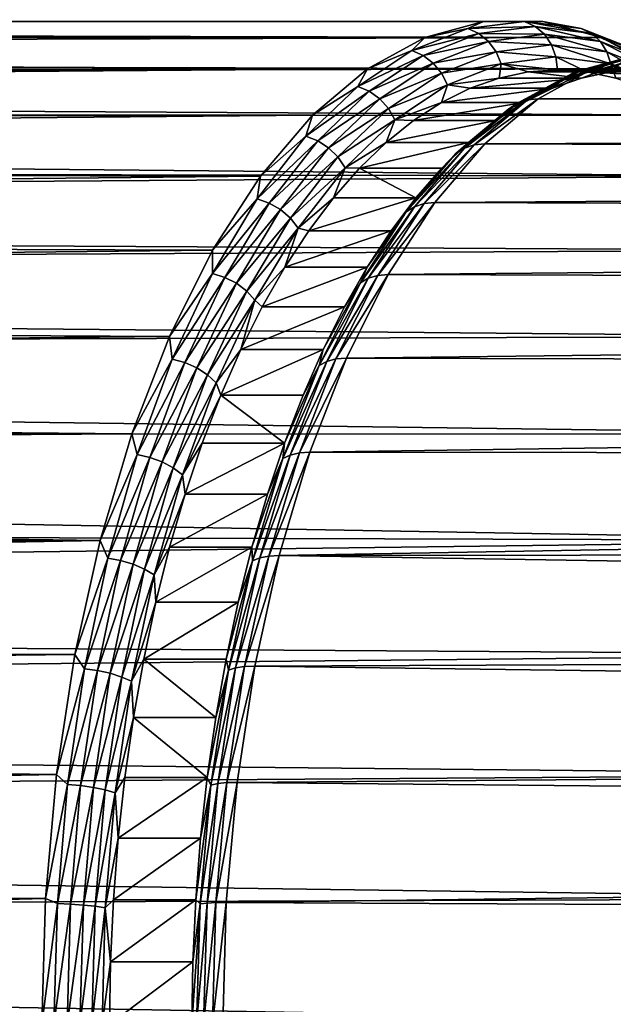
# Model space of a CAD drawing. Header units: metres. Extents: x -27 to 251, y -27 to 27.
# Tile 26 of 53: x 106 to 115, y 0 to 16. Entities that reach past the tile are written whole.
import ezdxf

# ---------------------------------------------------------------- set-up
doc = ezdxf.new("R2010")
doc.units = ezdxf.units.M
doc.layers.add('solid_10271033', color=7, linetype='CONTINUOUS')

msp = doc.modelspace()

# ---------------------------------------------------------------- linework, layer by layer
at = {"layer": 'solid_10271033'}
for points in [[(114.107002, 15.968429, 119.883949), (21.166273, 15.944871, 70.103783), (21.12532, 15.999089, 71.775833)], [(113.163704, 15.968429, 121.658035), (21.12532, 15.999089, 71.775833), (21.194183, 15.907753, 73.566849)], [(113.163704, 15.968429, 121.658035), (114.107002, 15.968429, 119.883949), (21.12532, 15.999089, 71.775833)], [(114.107002, 15.968429, 119.883949), (115.04287, 15.716599, 118.12384), (21.166273, 15.944871, 70.103783)], [(115.04287, 15.716599, 118.12384), (21.306538, 15.756948, 68.533104), (21.166273, 15.944871, 70.103783)], [(112.227837, 15.716599, 123.418144), (113.163704, 15.968429, 121.658035), (21.194183, 15.907753, 73.566849)], [(112.227837, 15.716599, 123.418144), (21.194183, 15.907753, 73.566849), (21.384718, 15.650682, 75.489334)], [(112.913574, 15.856496, 122.56778), (112.227837, 15.716599, 123.418144), (112.022865, 15.508812, 124.24295)], [(112.913574, 15.856496, 122.56778), (112.022865, 15.508812, 124.24295), (113.088684, 15.777255, 122.649994)], [(112.913574, 15.856496, 122.56778), (113.163704, 15.968429, 121.658035), (112.227837, 15.716599, 123.418144)], [(113.817459, 15.972957, 120.867813), (113.163704, 15.968429, 121.658035), (112.913574, 15.856496, 122.56778)], [(113.817459, 15.972957, 120.867813), (112.913574, 15.856496, 122.56778), (113.988052, 15.893134, 120.958527)], [(112.913574, 15.856496, 122.56778), (113.088684, 15.777255, 122.649994), (113.988052, 15.893134, 120.958527)], [(113.988052, 15.893134, 120.958527), (113.088684, 15.777255, 122.649994), (114.134567, 15.765981, 121.036423)], [(113.817459, 15.972957, 120.867813), (114.107002, 15.968429, 119.883949), (113.163704, 15.968429, 121.658035)], [(114.721344, 15.856496, 119.167854), (114.107002, 15.968429, 119.883949), (113.817459, 15.972957, 120.867813)], [(113.817459, 15.972957, 120.867813), (113.988052, 15.893134, 120.958527), (114.887421, 15.777255, 119.267059)], [(114.721344, 15.856496, 119.167854), (113.817459, 15.972957, 120.867813), (114.887421, 15.777255, 119.267059)], [(113.988052, 15.893134, 120.958527), (114.134567, 15.765981, 121.036423), (115.026741, 15.65103, 119.35849)], [(114.887421, 15.777255, 119.267059), (113.988052, 15.893134, 120.958527), (115.026741, 15.65103, 119.35849)], [(114.721344, 15.856496, 119.167854), (115.04287, 15.716599, 118.12384), (114.107002, 15.968429, 119.883949)], [(115.612053, 15.508812, 117.492683), (115.04287, 15.716599, 118.12384), (114.721344, 15.856496, 119.167854)], [(114.721344, 15.856496, 119.167854), (114.887421, 15.777255, 119.267059), (115.773674, 15.431309, 117.60025)], [(115.612053, 15.508812, 117.492683), (114.721344, 15.856496, 119.167854), (115.773674, 15.431309, 117.60025)], [(115.04287, 15.716599, 118.12384), (21.536119, 15.441682, 67.054939), (21.306538, 15.756948, 68.533104)], [(111.314163, 15.216905, 125.13652), (112.227837, 15.716599, 123.418144), (21.384718, 15.650682, 75.489334)], [(115.04287, 15.716599, 118.12384), (115.956551, 15.216905, 116.405457), (21.536119, 15.441682, 67.054939)], [(112.022865, 15.508812, 124.24295), (112.227837, 15.716599, 123.418144), (111.314163, 15.216905, 125.13652)], [(112.022865, 15.508812, 124.24295), (112.202431, 15.431309, 124.316795), (113.088684, 15.777255, 122.649994)], [(113.088684, 15.777255, 122.649994), (112.202431, 15.431309, 124.316795), (113.242393, 15.65103, 122.714363)], [(113.088684, 15.777255, 122.649994), (113.242393, 15.65103, 122.714363), (114.134567, 15.765981, 121.036423)], [(114.134567, 15.765981, 121.036423), (113.242393, 15.65103, 122.714363), (114.246986, 15.600181, 121.096199)], [(114.134567, 15.765981, 121.036423), (114.246986, 15.600181, 121.096199), (115.129776, 15.486438, 119.435913)], [(115.026741, 15.65103, 119.35849), (114.134567, 15.765981, 121.036423), (115.129776, 15.486438, 119.435913)], [(114.887421, 15.777255, 119.267059), (115.026741, 15.65103, 119.35849), (115.905899, 15.30785, 117.705025)], [(115.773674, 15.431309, 117.60025), (114.887421, 15.777255, 119.267059), (115.905899, 15.30785, 117.705025)], [(115.612053, 15.508812, 117.492683), (115.956551, 15.216905, 116.405457), (115.04287, 15.716599, 118.12384)], [(111.314163, 15.216905, 125.13652), (21.384718, 15.650682, 75.489334), (21.705769, 15.20229, 77.54113)], [(112.202431, 15.431309, 124.316795), (112.363228, 15.30785, 124.367828), (113.242393, 15.65103, 122.714363)], [(113.242393, 15.65103, 122.714363), (112.363228, 15.30785, 124.367828), (113.364197, 15.486438, 122.756493)], [(113.242393, 15.65103, 122.714363), (113.364197, 15.486438, 122.756493), (114.246986, 15.600181, 121.096199)], [(114.246986, 15.600181, 121.096199), (113.364197, 15.486438, 122.756493), (114.317642, 15.407054, 121.133774)], [(114.246986, 15.600181, 121.096199), (114.317642, 15.407054, 121.133774), (115.189507, 15.29472, 119.494034)], [(115.129776, 15.486438, 119.435913), (114.246986, 15.600181, 121.096199), (115.189507, 15.29472, 119.494034)], [(115.026741, 15.65103, 119.35849), (115.129776, 15.486438, 119.435913), (115.999695, 15.146868, 117.799835)], [(115.905899, 15.30785, 117.705025), (115.026741, 15.65103, 119.35849), (115.999695, 15.146868, 117.799835)], [(115.956551, 15.216905, 116.405457), (21.848217, 14.996847, 65.65139), (21.536119, 15.441682, 67.054939)], [(112.022865, 15.508812, 124.24295), (111.314163, 15.216905, 125.13652), (111.158333, 14.934975, 125.868912)], [(112.022865, 15.508812, 124.24295), (111.158333, 14.934975, 125.868912), (112.202431, 15.431309, 124.316795)], [(111.158333, 14.934975, 125.868912), (111.342216, 14.860338, 125.934624), (112.202431, 15.431309, 124.316795)], [(112.202431, 15.431309, 124.316795), (111.342216, 14.860338, 125.934624), (112.363228, 15.30785, 124.367828)], [(112.363228, 15.30785, 124.367828), (112.494278, 15.146868, 124.39257), (113.364197, 15.486438, 122.756493)], [(113.364197, 15.486438, 122.756493), (112.494278, 15.146868, 124.39257), (113.445786, 15.29472, 122.773506)], [(113.364197, 15.486438, 122.756493), (113.445786, 15.29472, 122.773506), (114.317642, 15.407054, 121.133774)], [(114.317642, 15.407054, 121.133774), (113.445786, 15.29472, 122.773506), (114.341713, 15.199999, 121.146568)], [(114.317642, 15.407054, 121.133774), (114.341713, 15.199999, 121.146568), (114.808517, 15.167441, 120.268631)], [(115.189507, 15.29472, 119.494034), (114.317642, 15.407054, 121.133774), (114.808517, 15.167441, 120.268631)], [(115.487778, 15.3916, 122.852676), (115.336342, 15.297033, 122.765411), (114.439819, 15.05579, 124.451523)], [(114.585716, 15.148865, 124.54921), (115.487778, 15.3916, 122.852676), (114.439819, 15.05579, 124.451523)], [(115.653786, 15.449826, 122.945091), (115.487778, 15.3916, 122.852676), (114.585716, 15.148865, 124.54921)], [(114.748314, 15.206173, 124.648041), (115.653786, 15.449826, 122.945091), (114.585716, 15.148865, 124.54921)], [(114.748314, 15.206173, 124.648041), (114.920662, 15.225452, 124.743851), (115.827286, 15.469415, 123.038734)], [(114.748314, 15.206173, 124.648041), (115.827286, 15.469415, 123.038734), (115.653786, 15.449826, 122.945091)], [(206.248093, 15.437423, 171.592087), (115.827286, 15.469415, 123.038734), (114.920662, 15.225452, 124.743851)], [(205.424301, 15.243649, 172.756699), (206.248093, 15.437423, 171.592087), (114.920662, 15.225452, 124.743851)], [(115.129776, 15.486438, 119.435913), (115.189507, 15.29472, 119.494034), (116.04866, 14.959353, 117.878212)], [(115.999695, 15.146868, 117.799835), (115.129776, 15.486438, 119.435913), (116.04866, 14.959353, 117.878212)], [(111.314163, 15.216905, 125.13652), (21.705769, 15.20229, 77.54113), (22.15196, 14.544437, 79.677986)], [(115.956551, 15.216905, 116.405457), (116.833626, 14.477224, 114.75592), (21.848217, 14.996847, 65.65139)], [(110.437088, 14.477223, 126.786057), (111.314163, 15.216905, 125.13652), (22.15196, 14.544437, 79.677986)], [(111.158333, 14.934975, 125.868912), (111.314163, 15.216905, 125.13652), (110.437088, 14.477223, 126.786057)], [(111.342216, 14.860338, 125.934624), (111.509895, 14.741448, 125.972717), (112.363228, 15.30785, 124.367828)], [(112.363228, 15.30785, 124.367828), (111.509895, 14.741448, 125.972717), (112.494278, 15.146868, 124.39257)], [(112.494278, 15.146868, 124.39257), (112.586632, 14.959353, 124.389328), (113.445786, 15.29472, 122.773506)], [(113.445786, 15.29472, 122.773506), (112.586632, 14.959353, 124.389328), (113.410164, 15.069926, 122.89856)], [(113.445786, 15.29472, 122.773506), (113.410164, 15.069926, 122.89856), (113.874908, 15.167441, 122.024506)], [(113.445786, 15.29472, 122.773506), (113.874908, 15.167441, 122.024506), (114.341713, 15.199999, 121.146568)], [(113.864311, 14.72271, 126.3106), (114.035538, 14.741376, 126.408516), (114.920662, 15.225452, 124.743851)], [(113.864311, 14.72271, 126.3106), (114.920662, 15.225452, 124.743851), (114.748314, 15.206173, 124.648041)], [(204.470734, 14.902933, 173.895172), (114.920662, 15.225452, 124.743851), (114.035538, 14.741376, 126.408516)], [(114.439819, 15.05579, 124.451523), (115.336342, 15.297033, 122.765411), (114.722214, 15.069961, 123.595901)], [(115.336342, 15.297033, 122.765411), (115.186935, 15.167455, 122.721893), (114.722214, 15.069961, 123.595901)], [(115.189507, 15.29472, 119.494034), (114.808517, 15.167441, 120.268631), (115.273262, 15.069926, 119.394569)], [(204.470734, 14.902933, 173.895172), (205.424301, 15.243649, 172.756699), (114.920662, 15.225452, 124.743851)], [(115.336342, 15.297033, 122.765411), (115.653648, 15.199999, 121.844131), (115.186935, 15.167455, 122.721893)], [(115.189507, 15.29472, 119.494034), (115.273262, 15.069926, 119.394569), (115.733864, 14.907937, 118.528305)], [(116.04866, 14.959353, 117.878212), (115.189507, 15.29472, 119.494034), (115.733864, 14.907937, 118.528305)], [(111.509895, 14.741448, 125.972717), (111.649918, 14.586422, 125.980576), (112.494278, 15.146868, 124.39257)], [(112.494278, 15.146868, 124.39257), (111.649918, 14.586422, 125.980576), (112.586632, 14.959353, 124.389328)], [(112.586632, 14.959353, 124.389328), (112.949562, 14.907937, 123.764824), (113.410164, 15.069926, 122.89856)], [(114.722214, 15.069961, 123.595901), (113.410164, 15.069926, 122.89856), (112.949562, 14.907937, 123.764824)], [(114.26149, 14.907935, 124.462402), (114.722214, 15.069961, 123.595901), (112.949562, 14.907937, 123.764824)], [(114.722214, 15.069961, 123.595901), (113.874908, 15.167441, 122.024506), (113.410164, 15.069926, 122.89856)], [(114.585716, 15.148865, 124.54921), (114.439819, 15.05579, 124.451523), (113.564568, 14.577108, 126.097641)], [(113.705048, 14.667223, 126.205498), (114.585716, 15.148865, 124.54921), (113.564568, 14.577108, 126.097641)], [(113.564568, 14.577108, 126.097641), (114.439819, 15.05579, 124.451523), (113.806725, 14.682072, 125.317696)], [(114.748314, 15.206173, 124.648041), (114.585716, 15.148865, 124.54921), (113.705048, 14.667223, 126.205498)], [(113.864311, 14.72271, 126.3106), (114.748314, 15.206173, 124.648041), (113.705048, 14.667223, 126.205498)], [(114.439819, 15.05579, 124.451523), (114.26149, 14.907935, 124.462402), (113.806725, 14.682072, 125.317696)], [(115.653648, 15.199999, 121.844131), (114.341713, 15.199999, 121.146568), (113.874908, 15.167441, 122.024506)], [(115.186935, 15.167455, 122.721893), (115.653648, 15.199999, 121.844131), (113.874908, 15.167441, 122.024506)], [(114.722214, 15.069961, 123.595901), (115.186935, 15.167455, 122.721893), (113.874908, 15.167441, 122.024506)], [(114.439819, 15.05579, 124.451523), (114.722214, 15.069961, 123.595901), (114.26149, 14.907935, 124.462402)], [(116.120361, 15.167455, 120.96637), (114.808517, 15.167441, 120.268631), (114.341713, 15.199999, 121.146568)], [(115.653648, 15.199999, 121.844131), (116.120361, 15.167455, 120.96637), (114.341713, 15.199999, 121.146568)], [(116.120361, 15.167455, 120.96637), (116.585075, 15.069961, 120.092369), (114.808517, 15.167441, 120.268631)], [(116.585075, 15.069961, 120.092369), (115.273262, 15.069926, 119.394569), (114.808517, 15.167441, 120.268631)], [(116.833626, 14.477224, 114.75592), (22.234003, 14.418708, 64.316963), (21.848217, 14.996847, 65.65139)], [(111.158333, 14.934975, 125.868912), (110.437088, 14.477223, 126.786057), (110.332573, 14.143351, 127.421936)], [(111.158333, 14.934975, 125.868912), (110.332573, 14.143351, 127.421936), (111.342216, 14.860338, 125.934624)], [(111.649918, 14.586422, 125.980576), (111.752724, 14.405846, 125.95768), (112.586632, 14.959353, 124.389328)], [(112.586632, 14.959353, 124.389328), (111.752724, 14.405846, 125.95768), (112.494888, 14.682128, 124.619942)], [(112.586632, 14.959353, 124.389328), (112.494888, 14.682128, 124.619942), (112.949562, 14.907937, 123.764824)], [(114.26149, 14.907935, 124.462402), (112.949562, 14.907937, 123.764824), (112.494888, 14.682128, 124.619942)], [(113.806725, 14.682072, 125.317696), (114.26149, 14.907935, 124.462402), (112.494888, 14.682128, 124.619942)], [(203.380905, 14.391248, 175.009979), (204.470734, 14.902933, 173.895172), (114.035538, 14.741376, 126.408516)], [(110.332573, 14.143351, 127.421936), (110.520584, 14.072671, 127.479897), (111.342216, 14.860338, 125.934624)], [(111.342216, 14.860338, 125.934624), (110.520584, 14.072671, 127.479897), (111.509895, 14.741448, 125.972717)], [(110.520584, 14.072671, 127.479897), (110.694832, 13.960083, 127.505623), (111.509895, 14.741448, 125.972717)], [(111.509895, 14.741448, 125.972717), (110.694832, 13.960083, 127.505623), (111.649918, 14.586422, 125.980576)], [(113.015732, 14.00706, 127.906548), (113.185883, 14.024819, 128.006485), (114.035538, 14.741376, 126.408516)], [(113.015732, 14.00706, 127.906548), (114.035538, 14.741376, 126.408516), (113.864311, 14.72271, 126.3106)], [(203.380905, 14.391248, 175.009979), (114.035538, 14.741376, 126.408516), (113.185883, 14.024819, 128.006485)], [(110.694832, 13.960083, 127.505623), (110.84343, 13.813274, 127.49736), (111.649918, 14.586422, 125.980576)], [(111.649918, 14.586422, 125.980576), (110.84343, 13.813274, 127.49736), (111.752724, 14.405846, 125.95768)], [(111.752724, 14.405846, 125.95768), (112.048042, 14.393417, 125.460335), (112.494888, 14.682128, 124.619942)], [(113.806725, 14.682072, 125.317696), (112.494888, 14.682128, 124.619942), (112.048042, 14.393417, 125.460335)], [(113.359863, 14.393337, 126.158112), (113.806725, 14.682072, 125.317696), (112.048042, 14.393417, 125.460335)], [(113.705048, 14.667223, 126.205498), (113.564568, 14.577108, 126.097641), (112.724373, 13.868536, 127.677811)], [(112.859665, 13.954271, 127.795433), (113.705048, 14.667223, 126.205498), (112.724373, 13.868536, 127.677811)], [(113.864311, 14.72271, 126.3106), (113.705048, 14.667223, 126.205498), (112.859665, 13.954271, 127.795433)], [(113.015732, 14.00706, 127.906548), (113.864311, 14.72271, 126.3106), (112.859665, 13.954271, 127.795433)], [(113.564568, 14.577108, 126.097641), (113.806725, 14.682072, 125.317696), (113.359863, 14.393337, 126.158112)], [(110.437088, 14.477223, 126.786057), (22.15196, 14.544437, 79.677986), (22.697771, 13.677032, 81.820671)], [(116.833626, 14.477224, 114.75592), (117.660255, 13.509232, 113.201256), (22.234003, 14.418708, 64.316963)], [(109.610458, 13.509231, 128.340729), (110.437088, 14.477223, 126.786057), (22.697771, 13.677032, 81.820671)], [(110.332573, 14.143351, 127.421936), (110.437088, 14.477223, 126.786057), (109.610458, 13.509231, 128.340729)], [(112.724373, 13.868536, 127.677811), (113.564568, 14.577108, 126.097641), (112.922829, 14.042968, 126.980057)], [(113.564568, 14.577108, 126.097641), (113.359863, 14.393337, 126.158112), (112.922829, 14.042968, 126.980057)], [(117.660255, 13.509232, 113.201256), (22.682234, 13.702782, 63.054958), (22.234003, 14.418708, 64.316963)], [(110.84343, 13.813274, 127.49736), (110.956223, 13.642269, 127.455688), (111.752724, 14.405846, 125.95768)], [(111.752724, 14.405846, 125.95768), (110.956223, 13.642269, 127.455688), (111.610931, 14.043001, 126.282417)], [(111.752724, 14.405846, 125.95768), (111.610931, 14.043001, 126.282417), (112.048042, 14.393417, 125.460335)], [(113.359863, 14.393337, 126.158112), (112.048042, 14.393417, 125.460335), (111.610931, 14.043001, 126.282417)], [(112.922829, 14.042968, 126.980057), (113.359863, 14.393337, 126.158112), (111.610931, 14.043001, 126.282417)], [(202.166473, 13.683423, 176.089996), (203.380905, 14.391248, 175.009979), (113.185883, 14.024819, 128.006485)], [(110.332573, 14.143351, 127.421936), (109.610458, 13.509231, 128.340729), (109.557625, 13.145486, 128.879395)], [(110.332573, 14.143351, 127.421936), (109.557625, 13.145486, 128.879395), (110.520584, 14.072671, 127.479897)], [(109.557625, 13.145486, 128.879395), (109.749512, 13.079793, 128.930069), (110.520584, 14.072671, 127.479897)], [(110.520584, 14.072671, 127.479897), (109.749512, 13.079793, 128.930069), (110.694832, 13.960083, 127.505623)], [(109.749512, 13.079793, 128.930069), (109.929932, 12.975148, 128.944183), (110.694832, 13.960083, 127.505623)], [(110.694832, 13.960083, 127.505623), (109.929932, 12.975148, 128.944183), (110.84343, 13.813274, 127.49736)], [(110.956223, 13.642269, 127.455688), (111.185448, 13.632348, 127.082642), (111.610931, 14.043001, 126.282417)], [(112.922829, 14.042968, 126.980057), (111.610931, 14.043001, 126.282417), (111.185448, 13.632348, 127.082642)], [(112.49749, 13.632464, 127.780006), (112.922829, 14.042968, 126.980057), (111.185448, 13.632348, 127.082642)], [(113.015732, 14.00706, 127.906548), (112.859665, 13.954271, 127.795433), (112.062897, 13.021252, 129.29393)], [(112.21595, 13.070511, 129.410721), (113.015732, 14.00706, 127.906548), (112.062897, 13.021252, 129.29393)], [(112.21595, 13.070511, 129.410721), (112.385086, 13.087083, 129.512558), (113.185883, 14.024819, 128.006485)], [(112.21595, 13.070511, 129.410721), (113.185883, 14.024819, 128.006485), (113.015732, 14.00706, 127.906548)], [(202.166473, 13.683423, 176.089996), (113.185883, 14.024819, 128.006485), (112.385086, 13.087083, 129.512558)], [(112.724373, 13.868536, 127.677811), (112.922829, 14.042968, 126.980057), (112.49749, 13.632464, 127.780006)], [(109.929932, 12.975148, 128.944183), (110.086571, 12.838697, 128.920807), (110.84343, 13.813274, 127.49736)], [(110.84343, 13.813274, 127.49736), (110.086571, 12.838697, 128.920807), (110.956223, 13.642269, 127.455688)], [(112.859665, 13.954271, 127.795433), (112.724373, 13.868536, 127.677811), (111.932503, 12.941249, 129.167099)], [(112.062897, 13.021252, 129.29393), (112.859665, 13.954271, 127.795433), (111.932503, 12.941249, 129.167099)], [(111.932503, 12.941249, 129.167099), (112.724373, 13.868536, 127.677811), (112.085663, 13.163585, 128.554535)], [(112.724373, 13.868536, 127.677811), (112.49749, 13.632464, 127.780006), (112.085663, 13.163585, 128.554535)], [(117.660255, 13.509232, 113.201256), (23.180027, 12.842755, 61.867355), (22.682234, 13.702782, 63.054958)], [(109.610458, 13.509231, 128.340729), (22.697771, 13.677032, 81.820671), (23.300516, 12.622834, 83.873962)], [(110.086571, 12.838697, 128.920807), (110.208733, 12.679757, 128.861511), (110.956223, 13.642269, 127.455688)], [(110.956223, 13.642269, 127.455688), (110.208733, 12.679757, 128.861511), (110.773628, 13.163458, 127.857162)], [(110.956223, 13.642269, 127.455688), (110.773628, 13.163458, 127.857162), (111.185448, 13.632348, 127.082642)], [(200.871063, 12.767594, 177.108246), (202.166473, 13.683423, 176.089996), (112.385086, 13.087083, 129.512558)], [(117.660255, 13.509232, 113.201256), (118.423401, 12.328194, 111.765976), (23.180027, 12.842755, 61.867355)], [(108.847305, 12.328194, 129.776001), (109.610458, 13.509231, 128.340729), (23.300516, 12.622834, 83.873962)], [(109.557625, 13.145486, 128.879395), (109.610458, 13.509231, 128.340729), (108.847305, 12.328194, 129.776001)], [(112.085663, 13.163585, 128.554535), (111.185448, 13.632348, 127.082642), (110.773628, 13.163458, 127.857162)], [(112.085663, 13.163585, 128.554535), (112.49749, 13.632464, 127.780006), (111.185448, 13.632348, 127.082642)], [(109.557625, 13.145486, 128.879395), (108.847305, 12.328194, 129.776001), (108.844803, 11.95593, 130.220016)], [(109.557625, 13.145486, 128.879395), (108.844803, 11.95593, 130.220016), (109.749512, 13.079793, 128.930069)], [(108.844803, 11.95593, 130.220016), (109.040245, 11.896182, 130.263992), (109.749512, 13.079793, 128.930069)], [(109.749512, 13.079793, 128.930069), (109.040245, 11.896182, 130.263992), (109.929932, 12.975148, 128.944183)], [(110.208733, 12.679757, 128.861511), (110.37719, 12.638347, 128.602753), (110.773628, 13.163458, 127.857162)], [(112.085663, 13.163585, 128.554535), (110.773628, 13.163458, 127.857162), (110.37719, 12.638347, 128.602753)], [(111.689117, 12.638337, 129.300339), (112.085663, 13.163585, 128.554535), (110.37719, 12.638347, 128.602753)], [(112.062897, 13.021252, 129.29393), (111.932503, 12.941249, 129.167099), (111.201439, 11.809871, 130.542038)], [(111.327316, 11.882879, 130.677368), (112.062897, 13.021252, 129.29393), (111.201439, 11.809871, 130.542038)], [(112.21595, 13.070511, 129.410721), (112.062897, 13.021252, 129.29393), (111.327316, 11.882879, 130.677368)], [(111.477585, 11.927833, 130.799393), (112.21595, 13.070511, 129.410721), (111.327316, 11.882879, 130.677368)], [(111.477585, 11.927833, 130.799393), (111.645782, 11.942955, 130.902985), (112.385086, 13.087083, 129.512558)], [(111.477585, 11.927833, 130.799393), (112.385086, 13.087083, 129.512558), (112.21595, 13.070511, 129.410721)], [(200.871063, 12.767594, 177.108246), (112.385086, 13.087083, 129.512558), (111.645782, 11.942955, 130.902985)], [(111.932503, 12.941249, 129.167099), (112.085663, 13.163585, 128.554535), (111.689117, 12.638337, 129.300339)], [(109.040245, 11.896182, 130.263992), (109.226341, 11.801006, 130.267441), (109.929932, 12.975148, 128.944183)], [(109.929932, 12.975148, 128.944183), (109.226341, 11.801006, 130.267441), (110.086571, 12.838697, 128.920807)], [(111.201439, 11.809871, 130.542038), (111.932503, 12.941249, 129.167099), (111.309547, 12.058969, 130.014206)], [(111.932503, 12.941249, 129.167099), (111.689117, 12.638337, 129.300339), (111.309547, 12.058969, 130.014206)], [(118.423401, 12.328194, 111.765976), (23.710732, 11.834322, 60.761757), (23.180027, 12.842755, 61.867355)], [(109.226341, 11.801006, 130.267441), (109.390381, 11.676903, 130.230148), (110.086571, 12.838697, 128.920807)], [(110.086571, 12.838697, 128.920807), (109.390381, 11.676903, 130.230148), (110.208733, 12.679757, 128.861511)], [(199.567413, 11.657473, 178.03096), (200.871063, 12.767594, 177.108246), (111.645782, 11.942955, 130.902985)], [(108.847305, 12.328194, 129.776001), (23.300516, 12.622834, 83.873962), (23.909048, 11.428362, 85.745911)], [(109.390381, 11.676903, 130.230148), (109.521164, 11.532346, 130.154633), (110.208733, 12.679757, 128.861511)], [(110.208733, 12.679757, 128.861511), (109.521164, 11.532346, 130.154633), (109.997696, 12.059102, 129.316483)], [(110.208733, 12.679757, 128.861511), (109.997696, 12.059102, 129.316483), (110.37719, 12.638347, 128.602753)], [(111.689117, 12.638337, 129.300339), (110.37719, 12.638347, 128.602753), (109.997696, 12.059102, 129.316483)], [(111.309547, 12.058969, 130.014206), (111.689117, 12.638337, 129.300339), (109.997696, 12.059102, 129.316483)], [(118.423401, 12.328194, 111.765976), (119.111046, 10.952733, 110.472717), (23.710732, 11.834322, 60.761757)], [(108.159668, 10.952733, 131.06926), (108.847305, 12.328194, 129.776001), (23.909048, 11.428362, 85.745911)], [(108.844803, 11.95593, 130.220016), (108.847305, 12.328194, 129.776001), (108.159668, 10.952733, 131.06926)], [(108.844803, 11.95593, 130.220016), (108.159668, 10.952733, 131.06926), (108.204491, 10.59203, 131.424271)], [(108.844803, 11.95593, 130.220016), (108.204491, 10.59203, 131.424271), (109.040245, 11.896182, 130.263992)], [(109.521164, 11.532346, 130.154633), (109.636749, 11.428168, 129.995316), (109.997696, 12.059102, 129.316483)], [(111.309547, 12.058969, 130.014206), (109.997696, 12.059102, 129.316483), (109.636749, 11.428168, 129.995316)], [(110.948578, 11.427964, 130.693085), (111.309547, 12.058969, 130.014206), (109.636749, 11.428168, 129.995316)], [(111.477585, 11.927833, 130.799393), (111.327316, 11.882879, 130.677368), (110.664513, 10.557107, 131.92392)], [(110.812271, 10.597044, 132.050644), (111.477585, 11.927833, 130.799393), (110.664513, 10.557107, 131.92392)], [(110.812271, 10.597044, 132.050644), (110.97963, 10.61048, 132.155838), (111.645782, 11.942955, 130.902985)], [(110.812271, 10.597044, 132.050644), (111.645782, 11.942955, 130.902985), (111.477585, 11.927833, 130.799393)], [(111.201439, 11.809871, 130.542038), (111.309547, 12.058969, 130.014206), (110.948578, 11.427964, 130.693085)], [(199.567413, 11.657473, 178.03096), (111.645782, 11.942955, 130.902985), (110.97963, 10.61048, 132.155838)], [(119.111046, 10.952733, 110.472717), (24.250793, 10.684053, 59.755314), (23.710732, 11.834322, 60.761757)], [(108.204491, 10.59203, 131.424271), (108.403137, 10.539098, 131.462234), (109.040245, 11.896182, 130.263992)], [(109.040245, 11.896182, 130.263992), (108.403137, 10.539098, 131.462234), (109.226341, 11.801006, 130.267441)], [(108.403137, 10.539098, 131.462234), (108.59433, 10.45478, 131.4561), (109.226341, 11.801006, 130.267441)], [(109.226341, 11.801006, 130.267441), (108.59433, 10.45478, 131.4561), (109.390381, 11.676903, 130.230148)], [(111.327316, 11.882879, 130.677368), (111.201439, 11.809871, 130.542038), (110.542709, 10.492244, 131.78093)], [(110.664513, 10.557107, 131.92392), (111.327316, 11.882879, 130.677368), (110.542709, 10.492244, 131.78093)], [(110.542709, 10.492244, 131.78093), (111.201439, 11.809871, 130.542038), (110.607758, 10.748022, 131.334076)], [(111.201439, 11.809871, 130.542038), (110.948578, 11.427964, 130.693085), (110.607758, 10.748022, 131.334076)], [(108.59433, 10.45478, 131.4561), (108.765015, 10.344833, 131.406296), (109.390381, 11.676903, 130.230148)], [(109.390381, 11.676903, 130.230148), (108.765015, 10.344833, 131.406296), (109.521164, 11.532346, 130.154633)], [(198.333801, 10.389864, 178.832535), (199.567413, 11.657473, 178.03096), (110.97963, 10.61048, 132.155838)], [(108.765015, 10.344833, 131.406296), (108.903534, 10.216766, 131.316223), (109.521164, 11.532346, 130.154633)], [(109.521164, 11.532346, 130.154633), (108.903534, 10.216766, 131.316223), (109.295822, 10.748022, 130.636505)], [(109.521164, 11.532346, 130.154633), (109.295822, 10.748022, 130.636505), (109.636749, 11.428168, 129.995316)], [(108.159668, 10.952733, 131.06926), (23.909048, 11.428362, 85.745911), (24.474977, 10.159992, 87.362373)], [(110.948578, 11.427964, 130.693085), (109.636749, 11.428168, 129.995316), (109.295822, 10.748022, 130.636505)], [(110.607758, 10.748022, 131.334076), (110.948578, 11.427964, 130.693085), (109.295822, 10.748022, 130.636505)], [(119.111046, 10.952733, 110.472717), (119.712326, 9.404544, 109.341866), (24.250793, 10.684053, 59.755314)], [(107.55838, 9.404544, 132.200119), (108.159668, 10.952733, 131.06926), (24.474977, 10.159992, 87.362373)], [(108.204491, 10.59203, 131.424271), (108.159668, 10.952733, 131.06926), (107.55838, 9.404544, 132.200119)], [(119.712326, 9.404544, 109.341866), (24.777973, 9.396918, 58.858345), (24.250793, 10.684053, 59.755314)], [(108.903534, 10.216766, 131.316223), (108.976517, 10.021823, 131.237045), (109.295822, 10.748022, 130.636505)], [(110.607758, 10.748022, 131.334076), (109.295822, 10.748022, 130.636505), (108.976517, 10.021823, 131.237045)], [(110.288544, 10.022056, 131.934433), (110.607758, 10.748022, 131.334076), (108.976517, 10.021823, 131.237045)], [(110.542709, 10.492244, 131.78093), (110.607758, 10.748022, 131.334076), (110.288544, 10.022056, 131.934433)], [(108.204491, 10.59203, 131.424271), (107.55838, 9.404544, 132.200119), (107.646027, 9.073674, 132.474594)], [(108.204491, 10.59203, 131.424271), (107.646027, 9.073674, 132.474594), (108.403137, 10.539098, 131.462234)], [(107.646027, 9.073674, 132.474594), (107.847466, 9.028329, 132.507294), (108.403137, 10.539098, 131.462234)], [(108.403137, 10.539098, 131.462234), (107.847466, 9.028329, 132.507294), (108.59433, 10.45478, 131.4561)], [(110.664513, 10.557107, 131.92392), (110.542709, 10.492244, 131.78093), (109.966705, 9.009149, 132.864243)], [(110.084946, 9.064842, 133.013931), (110.664513, 10.557107, 131.92392), (109.966705, 9.009149, 132.864243)], [(110.812271, 10.597044, 132.050644), (110.664513, 10.557107, 131.92392), (110.084946, 9.064842, 133.013931)], [(110.230515, 9.099134, 133.144775), (110.812271, 10.597044, 132.050644), (110.084946, 9.064842, 133.013931)], [(110.230515, 9.099134, 133.144775), (110.397133, 9.110671, 133.251358), (110.97963, 10.61048, 132.155838)], [(110.230515, 9.099134, 133.144775), (110.97963, 10.61048, 132.155838), (110.812271, 10.597044, 132.050644)], [(198.333801, 10.389864, 178.832535), (110.97963, 10.61048, 132.155838), (110.397133, 9.110671, 133.251358)], [(107.847466, 9.028329, 132.507294), (108.043098, 8.956098, 132.492798), (108.59433, 10.45478, 131.4561)], [(108.59433, 10.45478, 131.4561), (108.043098, 8.956098, 132.492798), (108.765015, 10.344833, 131.406296)], [(109.966705, 9.009149, 132.864243), (110.542709, 10.492244, 131.78093), (109.992302, 9.253173, 132.491577)], [(110.542709, 10.492244, 131.78093), (110.288544, 10.022056, 131.934433), (109.992302, 9.253173, 132.491577)], [(197.231186, 9.011546, 179.502365), (198.333801, 10.389864, 178.832535), (110.397133, 9.110671, 133.251358)], [(108.043098, 8.956098, 132.492798), (108.219582, 8.861913, 132.432098), (108.765015, 10.344833, 131.406296)], [(108.765015, 10.344833, 131.406296), (108.219582, 8.861913, 132.432098), (108.903534, 10.216766, 131.316223)], [(108.219582, 8.861913, 132.432098), (108.364861, 8.752204, 132.32933), (108.903534, 10.216766, 131.316223)], [(108.903534, 10.216766, 131.316223), (108.364861, 8.752204, 132.32933), (108.976517, 10.021823, 131.237045)], [(107.55838, 9.404544, 132.200119), (24.474977, 10.159992, 87.362373), (24.975897, 8.857459, 88.720238)], [(108.364861, 8.752204, 132.32933), (108.680305, 9.253, 131.794128), (108.976517, 10.021823, 131.237045)], [(109.992302, 9.253173, 132.491577), (108.976517, 10.021823, 131.237045), (108.680305, 9.253, 131.794128)], [(109.992302, 9.253173, 132.491577), (110.288544, 10.022056, 131.934433), (108.976517, 10.021823, 131.237045)], [(119.712326, 9.404544, 109.341866), (120.217773, 7.708042, 108.391258), (24.777973, 9.396918, 58.858345)], [(120.217773, 7.708042, 108.391258), (25.264307, 7.997799, 58.088551), (24.777973, 9.396918, 58.858345)], [(107.052933, 7.708042, 133.150726), (107.55838, 9.404544, 132.200119), (24.975897, 8.857459, 88.720238)], [(107.646027, 9.073674, 132.474594), (107.55838, 9.404544, 132.200119), (107.052933, 7.708042, 133.150726)], [(108.364861, 8.752204, 132.32933), (108.408371, 8.444653, 132.305573), (108.680305, 9.253, 131.794128)], [(109.992302, 9.253173, 132.491577), (108.680305, 9.253, 131.794128), (108.408371, 8.444653, 132.305573)], [(109.720306, 8.444667, 133.003128), (109.992302, 9.253173, 132.491577), (108.408371, 8.444653, 132.305573)], [(109.966705, 9.009149, 132.864243), (109.992302, 9.253173, 132.491577), (109.720306, 8.444667, 133.003128)], [(110.230515, 9.099134, 133.144775), (110.084946, 9.064842, 133.013931), (109.597755, 7.42962, 133.930191)], [(109.741478, 7.457726, 134.064514), (110.230515, 9.099134, 133.144775), (109.597755, 7.42962, 133.930191)], [(109.741478, 7.457726, 134.064514), (109.907478, 7.46718, 134.172272), (110.397133, 9.110671, 133.251358)], [(109.741478, 7.457726, 134.064514), (110.397133, 9.110671, 133.251358), (110.230515, 9.099134, 133.144775)], [(197.231186, 9.011546, 179.502365), (110.397133, 9.110671, 133.251358), (109.907478, 7.46718, 134.172272)], [(107.646027, 9.073674, 132.474594), (107.052933, 7.708042, 133.150726), (107.177559, 7.423003, 133.355652)], [(107.646027, 9.073674, 132.474594), (107.177559, 7.423003, 133.355652), (107.847466, 9.028329, 132.507294)], [(107.177559, 7.423003, 133.355652), (107.381332, 7.385908, 133.383957), (107.847466, 9.028329, 132.507294)], [(107.847466, 9.028329, 132.507294), (107.381332, 7.385908, 133.383957), (108.043098, 8.956098, 132.492798)], [(107.381332, 7.385908, 133.383957), (107.580704, 7.326817, 133.362442), (108.043098, 8.956098, 132.492798)], [(108.043098, 8.956098, 132.492798), (107.580704, 7.326817, 133.362442), (108.219582, 8.861913, 132.432098)], [(109.966705, 9.009149, 132.864243), (109.720306, 8.444667, 133.003128), (109.473717, 7.599999, 133.466888)], [(109.482506, 7.383973, 133.774872), (109.966705, 9.009149, 132.864243), (109.473717, 7.599999, 133.466888)], [(110.084946, 9.064842, 133.013931), (109.966705, 9.009149, 132.864243), (109.482506, 7.383973, 133.774872)], [(109.597755, 7.42962, 133.930191), (110.084946, 9.064842, 133.013931), (109.482506, 7.383973, 133.774872)], [(196.293335, 7.563748, 180.043533), (197.231186, 9.011546, 179.502365), (109.907478, 7.46718, 134.172272)], [(107.052933, 7.708042, 133.150726), (24.975897, 8.857459, 88.720238), (25.401264, 7.551541, 89.831398)], [(107.580704, 7.326817, 133.362442), (107.762047, 7.249765, 133.292603), (108.219582, 8.861913, 132.432098)], [(108.219582, 8.861913, 132.432098), (107.762047, 7.249765, 133.292603), (108.364861, 8.752204, 132.32933)], [(107.762047, 7.249765, 133.292603), (107.912987, 7.160015, 133.179184), (108.364861, 8.752204, 132.32933)], [(108.364861, 8.752204, 132.32933), (107.912987, 7.160015, 133.179184), (108.408371, 8.444653, 132.305573)], [(107.912987, 7.160015, 133.179184), (108.161842, 7.60022, 132.769211), (108.408371, 8.444653, 132.305573)], [(109.720306, 8.444667, 133.003128), (108.408371, 8.444653, 132.305573), (108.161842, 7.60022, 132.769211)], [(109.473717, 7.599999, 133.466888), (109.720306, 8.444667, 133.003128), (108.161842, 7.60022, 132.769211)], [(120.217773, 7.708042, 108.391258), (25.689379, 6.504291, 57.453167), (25.264307, 7.997799, 58.088551)], [(107.052933, 7.708042, 133.150726), (25.401264, 7.551541, 89.831398), (25.751484, 6.253888, 90.721573)], [(120.217773, 7.708042, 108.391258), (120.619415, 5.88998, 107.63588), (25.689379, 6.504291, 57.453167)], [(106.651299, 5.88998, 133.906097), (107.052933, 7.708042, 133.150726), (25.751484, 6.253888, 90.721573)], [(107.177559, 7.423003, 133.355652), (107.052933, 7.708042, 133.150726), (106.651299, 5.88998, 133.906097)], [(107.912987, 7.160015, 133.179184), (107.941711, 6.723023, 133.183212), (108.161842, 7.60022, 132.769211)], [(109.473717, 7.599999, 133.466888), (108.161842, 7.60022, 132.769211), (107.941711, 6.723023, 133.183212)], [(109.253593, 6.722787, 133.88089), (109.473717, 7.599999, 133.466888), (107.941711, 6.723023, 133.183212)], [(109.482506, 7.383973, 133.774872), (109.473717, 7.599999, 133.466888), (109.253593, 6.722787, 133.88089)], [(195.532303, 6.075806, 180.46611), (196.293335, 7.563748, 180.043533), (109.907478, 7.46718, 134.172272)], [(107.177559, 7.423003, 133.355652), (106.651299, 5.88998, 133.906097), (106.805916, 5.664089, 134.054611)], [(107.177559, 7.423003, 133.355652), (106.805916, 5.664089, 134.054611), (107.381332, 7.385908, 133.383957)], [(106.805916, 5.664089, 134.054611), (107.011551, 5.635783, 134.079422), (107.381332, 7.385908, 133.383957)], [(107.381332, 7.385908, 133.383957), (107.011551, 5.635783, 134.079422), (107.580704, 7.326817, 133.362442)], [(109.482506, 7.383973, 133.774872), (109.253593, 6.722787, 133.88089), (109.060875, 5.816788, 134.243332)], [(109.097755, 5.642347, 134.498489), (109.482506, 7.383973, 133.774872), (109.060875, 5.816788, 134.243332)], [(109.597755, 7.42962, 133.930191), (109.482506, 7.383973, 133.774872), (109.097755, 5.642347, 134.498489)], [(109.210625, 5.677228, 134.658295), (109.597755, 7.42962, 133.930191), (109.097755, 5.642347, 134.498489)], [(109.741478, 7.457726, 134.064514), (109.597755, 7.42962, 133.930191), (109.210625, 5.677228, 134.658295)], [(109.352882, 5.698705, 134.795364), (109.741478, 7.457726, 134.064514), (109.210625, 5.677228, 134.658295)], [(109.352882, 5.698705, 134.795364), (109.518394, 5.705928, 134.904037), (109.907478, 7.46718, 134.172272)], [(109.352882, 5.698705, 134.795364), (109.907478, 7.46718, 134.172272), (109.741478, 7.457726, 134.064514)], [(195.532303, 6.075806, 180.46611), (109.907478, 7.46718, 134.172272), (109.518394, 5.705928, 134.904037)], [(107.011551, 5.635783, 134.079422), (107.213875, 5.590694, 134.052353), (107.580704, 7.326817, 133.362442)], [(107.580704, 7.326817, 133.362442), (107.213875, 5.590694, 134.052353), (107.762047, 7.249765, 133.292603)], [(107.213875, 5.590694, 134.052353), (107.399078, 5.5319, 133.97525), (107.762047, 7.249765, 133.292603)], [(107.762047, 7.249765, 133.292603), (107.399078, 5.5319, 133.97525), (107.912987, 7.160015, 133.179184)], [(107.399078, 5.5319, 133.97525), (107.554512, 5.463417, 133.853378), (107.912987, 7.160015, 133.179184)], [(107.912987, 7.160015, 133.179184), (107.554512, 5.463417, 133.853378), (107.941711, 6.723023, 133.183212)], [(107.554512, 5.463417, 133.853378), (107.748924, 5.816706, 133.545807), (107.941711, 6.723023, 133.183212)], [(109.253593, 6.722787, 133.88089), (107.941711, 6.723023, 133.183212), (107.748924, 5.816706, 133.545807)], [(109.060875, 5.816788, 134.243332), (109.253593, 6.722787, 133.88089), (107.748924, 5.816706, 133.545807)], [(120.619415, 5.88998, 107.63588), (26.036037, 4.937076, 56.956707), (25.689379, 6.504291, 57.453167)], [(106.651299, 5.88998, 133.906097), (25.751484, 6.253888, 90.721573), (26.028412, 4.977121, 91.412018)], [(194.948212, 4.566209, 180.781479), (195.532303, 6.075806, 180.46611), (109.518394, 5.705928, 134.904037)], [(106.359795, 3.97903, 134.45433), (106.651299, 5.88998, 133.906097), (26.028412, 4.977121, 91.412018)], [(120.619415, 5.88998, 107.63588), (120.910912, 3.979029, 107.087654), (26.036037, 4.937076, 56.956707)], [(106.805916, 5.664089, 134.054611), (106.651299, 5.88998, 133.906097), (106.359795, 3.97903, 134.45433)], [(107.554512, 5.463417, 133.853378), (107.584412, 4.885643, 133.855194), (107.748924, 5.816706, 133.545807)], [(108.896385, 4.88588, 134.552704), (107.748924, 5.816706, 133.545807), (107.584412, 4.885643, 133.855194)], [(108.896385, 4.88588, 134.552704), (109.060875, 5.816788, 134.243332), (107.748924, 5.816706, 133.545807)], [(109.097755, 5.642347, 134.498489), (109.060875, 5.816788, 134.243332), (108.896385, 4.88588, 134.552704)], [(106.805916, 5.664089, 134.054611), (106.359795, 3.97903, 134.45433), (106.536514, 3.822579, 134.561279)], [(106.805916, 5.664089, 134.054611), (106.536514, 3.822579, 134.561279), (107.011551, 5.635783, 134.079422)], [(109.210625, 5.677228, 134.658295), (109.097755, 5.642347, 134.498489), (108.818512, 3.811739, 135.023666)], [(108.929657, 3.835303, 135.186707), (109.210625, 5.677228, 134.658295), (108.818512, 3.811739, 135.023666)], [(109.352882, 5.698705, 134.795364), (109.210625, 5.677228, 134.658295), (108.929657, 3.835303, 135.186707)], [(109.070854, 3.849812, 135.32579), (109.352882, 5.698705, 134.795364), (108.929657, 3.835303, 135.186707)], [(109.070854, 3.849812, 135.32579), (109.236, 3.854692, 135.435135), (109.518394, 5.705928, 134.904037)], [(109.070854, 3.849812, 135.32579), (109.518394, 5.705928, 134.904037), (109.352882, 5.698705, 134.795364)], [(194.948212, 4.566209, 180.781479), (109.518394, 5.705928, 134.904037), (109.236, 3.854692, 135.435135)], [(106.536514, 3.822579, 134.561279), (106.743492, 3.803476, 134.583557), (107.011551, 5.635783, 134.079422)], [(107.011551, 5.635783, 134.079422), (106.743492, 3.803476, 134.583557), (107.213875, 5.590694, 134.052353)], [(106.743492, 3.803476, 134.583557), (106.947968, 3.773046, 134.55246), (107.213875, 5.590694, 134.052353)], [(107.213875, 5.590694, 134.052353), (106.947968, 3.773046, 134.55246), (107.399078, 5.5319, 133.97525)], [(106.947968, 3.773046, 134.55246), (107.135963, 3.733368, 134.470093), (107.399078, 5.5319, 133.97525)], [(107.399078, 5.5319, 133.97525), (107.135963, 3.733368, 134.470093), (107.554512, 5.463417, 133.853378)], [(109.097755, 5.642347, 134.498489), (108.896385, 4.88588, 134.552704), (108.760834, 3.934049, 134.807632)], [(108.818512, 3.811739, 135.023666), (109.097755, 5.642347, 134.498489), (108.760834, 3.934049, 134.807632)], [(107.135963, 3.733368, 134.470093), (107.294655, 3.68715, 134.342102), (107.554512, 5.463417, 133.853378)], [(107.554512, 5.463417, 133.853378), (107.294655, 3.68715, 134.342102), (107.584412, 4.885643, 133.855194)], [(106.359795, 3.97903, 134.45433), (26.028412, 4.977121, 91.412018), (26.237465, 3.720948, 91.9254)], [(120.910912, 3.979029, 107.087654), (26.291536, 3.317391, 56.602123), (26.036037, 4.937076, 56.956707)], [(107.294655, 3.68715, 134.342102), (107.448875, 3.933838, 134.110123), (107.584412, 4.885643, 133.855194)], [(108.760834, 3.934049, 134.807632), (107.584412, 4.885643, 133.855194), (107.448875, 3.933838, 134.110123)], [(108.760834, 3.934049, 134.807632), (108.896385, 4.88588, 134.552704), (107.584412, 4.885643, 133.855194)], [(194.536865, 3.047079, 180.999313), (194.948212, 4.566209, 180.781479), (109.236, 3.854692, 135.435135)], [(106.359795, 3.97903, 134.45433), (26.237465, 3.720948, 91.9254), (26.384075, 2.476008, 92.2817)], [(120.910912, 3.979029, 107.087654), (121.087669, 2.005327, 106.755226), (26.291536, 3.317391, 56.602123)], [(106.183044, 2.005327, 134.786758), (106.359795, 3.97903, 134.45433), (26.384075, 2.476008, 92.2817)], [(106.536514, 3.822579, 134.561279), (106.359795, 3.97903, 134.45433), (106.183044, 2.005327, 134.786758)], [(107.294655, 3.68715, 134.342102), (107.342857, 2.965361, 134.309494), (107.448875, 3.933838, 134.110123)], [(108.760834, 3.934049, 134.807632), (107.448875, 3.933838, 134.110123), (107.342857, 2.965361, 134.309494)], [(108.654793, 2.965373, 135.007065), (108.760834, 3.934049, 134.807632), (107.342857, 2.965361, 134.309494)], [(108.818512, 3.811739, 135.023666), (108.760834, 3.934049, 134.807632), (108.654793, 2.965373, 135.007065)], [(106.536514, 3.822579, 134.561279), (106.183044, 2.005327, 134.786758), (106.373283, 1.925327, 134.868271)], [(106.536514, 3.822579, 134.561279), (106.373283, 1.925327, 134.868271), (106.743492, 3.803476, 134.583557)], [(106.373283, 1.925327, 134.868271), (106.581078, 1.915706, 134.889008), (106.743492, 3.803476, 134.583557)], [(106.743492, 3.803476, 134.583557), (106.581078, 1.915706, 134.889008), (106.947968, 3.773046, 134.55246)], [(106.581078, 1.915706, 134.889008), (106.78685, 1.900379, 134.855469), (106.947968, 3.773046, 134.55246)], [(106.947968, 3.773046, 134.55246), (106.78685, 1.900379, 134.855469), (107.135963, 3.733368, 134.470093)], [(108.818512, 3.811739, 135.023666), (108.654793, 2.965373, 135.007065), (108.578728, 1.983998, 135.150116)], [(108.649185, 1.921017, 135.342133), (108.818512, 3.811739, 135.023666), (108.578728, 1.983998, 135.150116)], [(108.929657, 3.835303, 135.186707), (108.818512, 3.811739, 135.023666), (108.649185, 1.921017, 135.342133)], [(108.759285, 1.932893, 135.507141), (108.929657, 3.835303, 135.186707), (108.649185, 1.921017, 135.342133)], [(109.070854, 3.849812, 135.32579), (108.929657, 3.835303, 135.186707), (108.759285, 1.932893, 135.507141)], [(108.899834, 1.940205, 135.64743), (109.070854, 3.849812, 135.32579), (108.759285, 1.932893, 135.507141)], [(108.899834, 1.940205, 135.64743), (109.064766, 1.942665, 135.757172), (109.236, 3.854692, 135.435135)], [(108.899834, 1.940205, 135.64743), (109.236, 3.854692, 135.435135), (109.070854, 3.849812, 135.32579)], [(194.536865, 3.047079, 180.999313), (109.236, 3.854692, 135.435135), (109.064766, 1.942665, 135.757172)], [(106.78685, 1.900379, 134.855469), (106.976547, 1.880394, 134.769913), (107.135963, 3.733368, 134.470093)], [(107.135963, 3.733368, 134.470093), (106.976547, 1.880394, 134.769913), (107.294655, 3.68715, 134.342102)], [(106.976547, 1.880394, 134.769913), (107.137207, 1.857115, 134.638199), (107.294655, 3.68715, 134.342102)], [(107.294655, 3.68715, 134.342102), (107.137207, 1.857115, 134.638199), (107.342857, 2.965361, 134.309494)], [(121.087669, 2.005327, 106.755226), (26.447739, 1.663453, 56.389507), (26.291536, 3.317391, 56.602123)], [(194.292755, 1.524277, 181.127014), (194.536865, 3.047079, 180.999313), (109.064766, 1.942665, 135.757172)], [(107.137207, 1.857115, 134.638199), (107.266808, 1.984258, 134.45253), (107.342857, 2.965361, 134.309494)], [(108.654793, 2.965373, 135.007065), (107.342857, 2.965361, 134.309494), (107.266808, 1.984258, 134.45253)], [(108.578728, 1.983998, 135.150116), (108.654793, 2.965373, 135.007065), (107.266808, 1.984258, 134.45253)], [(106.183044, 2.005327, 134.786758), (26.384075, 2.476008, 92.2817), (26.471169, 1.23583, 92.492065)], [(121.087669, 2.005327, 106.755226), (121.146904, 0, 106.643829), (26.447739, 1.663453, 56.389507)], [(106.183044, 2.005327, 134.786758), (26.471169, 1.23583, 92.492065), (26.5, 0, 92.561424)], [(106.12381, 0, 134.898148), (106.183044, 2.005327, 134.786758), (26.5, 0, 92.561424)], [(106.373283, 1.925327, 134.868271), (106.183044, 2.005327, 134.786758), (106.12381, 0, 134.898148)], [(106.373283, 1.925327, 134.868271), (106.12381, 0, 134.898148), (106.318611, 0, 134.9711)], [(106.373283, 1.925327, 134.868271), (106.318611, 0, 134.9711), (106.581078, 1.915706, 134.889008)], [(106.318611, 0, 134.9711), (106.52668, 0, 134.991333), (106.581078, 1.915706, 134.889008)], [(106.581078, 1.915706, 134.889008), (106.52668, 0, 134.991333), (106.78685, 1.900379, 134.855469)], [(106.52668, 0, 134.991333), (106.732887, 0, 134.956955), (106.78685, 1.900379, 134.855469)], [(106.78685, 1.900379, 134.855469), (106.732887, 0, 134.956955), (106.976547, 1.880394, 134.769913)], [(107.137207, 1.857115, 134.638199), (107.221031, 0.994368, 134.53862), (107.266808, 1.984258, 134.45253)], [(108.578728, 1.983998, 135.150116), (107.266808, 1.984258, 134.45253), (107.221031, 0.994368, 134.53862)], [(108.532959, 0.994128, 135.236206), (108.578728, 1.983998, 135.150116), (107.221031, 0.994368, 134.53862)], [(108.649185, 1.921017, 135.342133), (108.532959, 0.994128, 135.236206), (108.517677, 0, 135.264938)], [(108.592445, 0, 135.448837), (108.649185, 1.921017, 135.342133), (108.517677, 0, 135.264938)], [(108.649185, 1.921017, 135.342133), (108.578728, 1.983998, 135.150116), (108.532959, 0.994128, 135.236206)], [(108.759285, 1.932893, 135.507141), (108.649185, 1.921017, 135.342133), (108.592445, 0, 135.448837)], [(108.702187, 0, 135.614517), (108.759285, 1.932893, 135.507141), (108.592445, 0, 135.448837)], [(108.899834, 1.940205, 135.64743), (108.759285, 1.932893, 135.507141), (108.702187, 0, 135.614517)], [(108.842529, 0, 135.755203), (108.899834, 1.940205, 135.64743), (108.702187, 0, 135.614517)], [(108.842529, 0, 135.755203), (109.007385, 0, 135.865097), (109.064766, 1.942665, 135.757172)], [(108.842529, 0, 135.755203), (109.064766, 1.942665, 135.757172), (108.899834, 1.940205, 135.64743)], [(194.292755, 1.524277, 181.127014), (109.064766, 1.942665, 135.757172), (109.007385, 0, 135.865097)], [(106.732887, 0, 134.956955), (106.923149, 0, 134.870346), (106.976547, 1.880394, 134.769913)], [(106.976547, 1.880394, 134.769913), (106.923149, 0, 134.870346), (107.137207, 1.857115, 134.638199)], [(106.923149, 0, 134.870346), (107.084473, 0, 134.737396), (107.137207, 1.857115, 134.638199)], [(107.137207, 1.857115, 134.638199), (107.084473, 0, 134.737396), (107.221031, 0.994368, 134.53862)], [(121.146904, 0, 106.643829), (26.5, 0, 56.31918), (26.447739, 1.663453, 56.389507)], [(194.211838, 0, 181.169098), (194.292755, 1.524277, 181.127014), (109.007385, 0, 135.865097)], [(107.084473, 0, 134.737396), (107.20575, 0, 134.567368), (107.221031, 0.994368, 134.53862)], [(108.532959, 0.994128, 135.236206), (107.221031, 0.994368, 134.53862), (107.20575, 0, 134.567368)], [(108.517677, 0, 135.264938), (108.532959, 0.994128, 135.236206), (107.20575, 0, 134.567368)]]:
    msp.add_3dface(points, dxfattribs=at)

doc.saveas('drawing.dxf')
